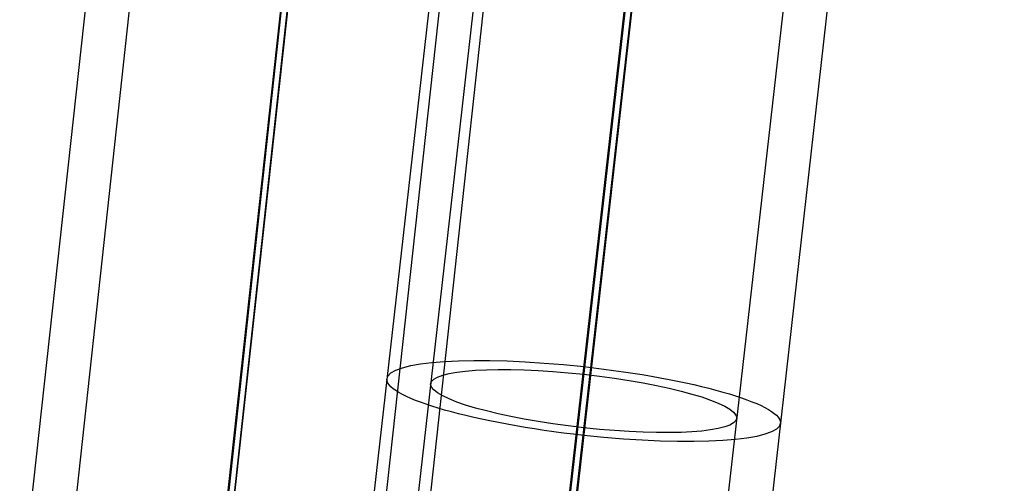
# Model space of a CAD drawing. Header units: millimetres. Extents: x -312 to 352, y -263 to 368.
# Tile 11 of 40: x -157 to -112, y 122 to 143. Entities that reach past the tile are written whole.
import ezdxf

# ---------------------------------------------------------------- set-up
doc = ezdxf.new("R2010")
doc.units = ezdxf.units.MM
doc.header["$MEASUREMENT"] = 0
doc.layers.add('Legs', color=7, linetype='Continuous', true_color=0x5b5aa2)

msp = doc.modelspace()

# ---------------------------------------------------------------- linework, layer by layer
at = {"layer": 'Legs'}
for p, q in [((-145.585, 222.246, 286.79), (-185.568, -143.616, 351.011)), ((-143.596, 222.035, 286.827), (-183.58, -143.827, 351.048)), ((-129.677, 220.559, 287.086), (-169.66, -145.303, 351.307)), ((-127.688, 220.349, 287.123), (-167.672, -145.514, 351.345)), ((-121.34, 217.159, 290.497), (-141.692, 37.464, 322.182)), ((-121.34, 217.159, 290.497), (-141.692, 37.464, 322.182)), ((-121.34, 217.159, 290.497), (-141.692, 37.464, 322.182)), ((-141.692, 37.117, 320.213), (-121.34, 216.812, 288.528)), ((-141.692, 37.117, 320.213), (-121.34, 216.812, 288.528)), ((-121.34, 216.812, 288.528), (-141.692, 37.117, 320.213)), ((-130.284, 216.578, 281.461), (-150.636, 36.884, 313.146)), ((-128.297, 216.36, 281.499), (-148.649, 36.666, 313.184)), ((-114.383, 214.832, 281.769), (-134.735, 35.137, 313.454)), ((-112.395, 214.613, 281.807), (-132.747, 34.919, 313.492)), ((-121.34, 214.38, 274.74), (-141.692, 34.686, 306.425)), ((-121.34, 214.38, 274.74), (-141.692, 34.686, 306.425)), ((-121.34, 214.38, 274.74), (-141.692, 34.686, 306.425)), ((-141.692, 34.339, 304.456), (-121.34, 214.033, 272.771)), ((-121.34, 214.033, 272.771), (-141.692, 34.339, 304.456)), ((-141.692, 34.339, 304.456), (-121.34, 214.033, 272.771)), ((-144.924, 147.023, 309.132), (-168.333, -67.178, 346.732)), ((-144.924, 147.023, 309.132), (-168.333, -67.178, 346.732)), ((-168.307, -67.292, 344.721), (-144.949, 146.444, 307.203)), ((-144.949, 146.444, 307.203), (-168.307, -67.292, 344.721)), ((-168.307, -67.292, 344.721), (-144.949, 146.444, 307.203)), ((-168.333, -70.29, 329.003), (-144.924, 143.911, 291.403)), ((-168.333, -70.29, 329.003), (-144.924, 143.911, 291.403)), ((-144.949, 144.024, 293.414), (-168.307, -69.712, 330.932)), ((-144.949, 144.024, 293.414), (-168.307, -69.712, 330.932)), ((-144.949, 144.024, 293.414), (-156.423, 39.033, 311.843))]:
    msp.add_line(p, q, dxfattribs=at)
at = {"layer": 'Legs', "extrusion": (0.110851, 0.978738, -0.172578)}
for radius, start, end in [(9, 268.8802, 88.8802), (7, 268.8802, 88.8802), (9, 88.8802, 268.8802), (7, 88.8802, 268.8802)]:
    msp.add_arc((144.832, 312.022, 57.159), radius, start, end, dxfattribs=at)

doc.saveas('drawing.dxf')
